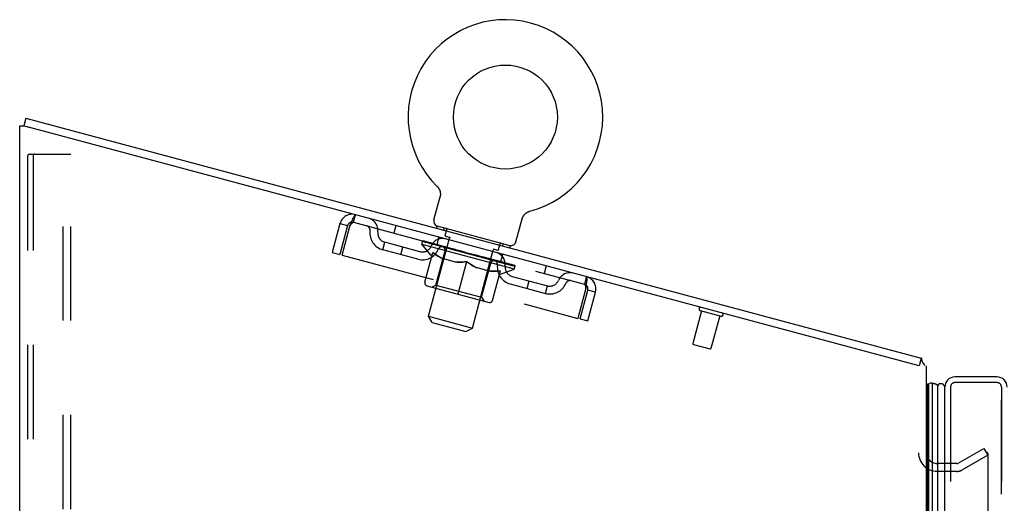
# Model space of a CAD drawing. Header units: inches. Extents: x 0 to 227, y 0 to 147.
# Tile 132 of 256: x 10.99 to 24.02, y 106.24 to 112.63. Entities that reach past the tile are written whole.
import ezdxf

# ---------------------------------------------------------------- set-up
doc = ezdxf.new("R2010")
doc.units = ezdxf.units.IN
doc.header["$LTSCALE"] = 12.466667
doc.header["$MEASUREMENT"] = 0
doc.linetypes.add('HIDDEN', pattern=[0.2, 0.1, -0.1])
doc.layers.get('0').update_dxf_attribs({"linetype": 'CONTINUOUS'})
for name, color, linetype in [('DEFAULT_2', 8, 'HIDDEN'), ('LEFTHAND_DOOR_ASSEMBLY', 7, 'CONTINUOUS'), ('RIGHTHAND_DOOR_ASSEMBLY', 7, 'CONTINUOUS')]:
    doc.layers.add(name, color=color, linetype=linetype)

msp = doc.modelspace()

# ---------------------------------------------------------------- linework, layer by layer
at = {"color": 7, "linetype": 'Continuous'}
for p, q in [((11.071, 111.332), (11.044, 111.231)), ((11.071, 111.332), (22.924, 108.156)), ((11.042, 111.232), (11.044, 111.232)), ((16.516, 110.43), (16.516, 110.43)), ((16.516, 110.43), (16.519, 110.426)), ((16.517, 110.429), (16.518, 110.428)), ((16.519, 110.426), (16.523, 110.423)), ((16.523, 110.423), (16.526, 110.419)), ((16.526, 110.419), (16.529, 110.415)), ((16.529, 110.415), (16.532, 110.411)), ((16.532, 110.411), (16.535, 110.407)), ((16.535, 110.407), (16.538, 110.402)), ((16.538, 110.402), (16.54, 110.398)), ((16.54, 110.398), (16.543, 110.393)), ((16.543, 110.394), (16.545, 110.389)), ((16.545, 110.389), (16.547, 110.384)), ((16.472, 109.987), (16.554, 110.29)), ((16.547, 110.384), (16.549, 110.379)), ((16.549, 110.38), (16.551, 110.375)), ((16.551, 110.375), (16.552, 110.37)), ((16.552, 110.37), (16.554, 110.365)), ((16.554, 110.365), (16.555, 110.36)), ((16.555, 110.295), (16.554, 110.29)), ((16.555, 110.36), (16.556, 110.355)), ((16.556, 110.355), (16.557, 110.35)), ((16.557, 110.35), (16.557, 110.345)), ((16.557, 110.345), (16.558, 110.34)), ((16.558, 110.315), (16.557, 110.31)), ((16.557, 110.31), (16.557, 110.305)), ((16.558, 110.34), (16.558, 110.335)), ((16.558, 110.335), (16.558, 110.33)), ((16.558, 110.33), (16.558, 110.325)), ((16.558, 110.325), (16.558, 110.32)), ((16.558, 110.32), (16.558, 110.315)), ((17.559, 109.696), (17.64, 109.999)), ((17.643, 110.008), (17.645, 110.013)), ((17.645, 110.013), (17.647, 110.018)), ((17.647, 110.018), (17.649, 110.023)), ((17.649, 110.022), (17.651, 110.027)), ((17.651, 110.027), (17.653, 110.032)), ((17.653, 110.032), (17.656, 110.036)), ((17.656, 110.036), (17.659, 110.04)), ((17.658, 110.04), (17.661, 110.044)), ((17.661, 110.044), (17.664, 110.049)), ((17.664, 110.049), (17.667, 110.053)), ((17.667, 110.053), (17.671, 110.056)), ((17.671, 110.056), (17.674, 110.06)), ((17.674, 110.06), (17.678, 110.064)), ((17.678, 110.064), (17.681, 110.067)), ((17.681, 110.067), (17.685, 110.071)), ((17.685, 110.071), (17.689, 110.074)), ((17.689, 110.074), (17.693, 110.077)), ((17.693, 110.077), (17.697, 110.08)), ((17.697, 110.08), (17.701, 110.083)), ((17.701, 110.083), (17.706, 110.086)), ((17.706, 110.086), (17.71, 110.088)), ((17.71, 110.088), (17.715, 110.091)), ((17.714, 110.09), (17.719, 110.093)), ((17.719, 110.093), (17.724, 110.095)), ((17.724, 110.095), (17.729, 110.097)), ((17.728, 110.097), (17.733, 110.098)), ((17.733, 110.098), (17.738, 110.1)), ((17.733, 110.098), (17.735, 110.099)), ((17.738, 110.1), (17.743, 110.101)), ((17.74, 110.1), (17.742, 110.101)), ((17.743, 110.101), (17.743, 110.101)), ((16.515, 109.904), (16.507, 109.875)), ((17.481, 109.645), (16.515, 109.904)), ((17.481, 109.645), (17.473, 109.616)), ((22.924, 108.156), (22.897, 108.055))]:
    msp.add_line(p, q, dxfattribs=at)
at = {"color": 3, "linetype": 'Continuous'}
for p, q in [((10.99, 36.263), (10.99, 111.232)), ((10.99, 111.232), (11.042, 111.232)), ((11.042, 111.232), (11.083, 111.221)), ((11.083, 111.221), (11.094, 111.218)), ((11.094, 111.218), (11.107, 111.215)), ((22.897, 108.055), (11.107, 111.215)), ((22.99, 108.055), (22.99, 36.263))]:
    msp.add_line(p, q, dxfattribs=at)
at = {"color": 7, "linetype": 'Continuous'}
for points in [[(16.557, 110.305), (16.556, 110.3), (16.555, 110.295)], [(17.64, 109.999), (17.641, 110.004), (17.643, 110.008)], [(17.64, 109.999), (17.641, 110.004), (17.643, 110.008)], [(22.941, 108.105), (22.94, 108.107), (22.939, 108.109), (22.938, 108.111), (22.937, 108.114), (22.936, 108.117), (22.936, 108.12), (22.935, 108.123), (22.935, 108.126), (22.934, 108.13), (22.934, 108.133), (22.933, 108.136), (22.933, 108.139), (22.933, 108.142), (22.932, 108.144), (22.931, 108.147), (22.931, 108.149), (22.93, 108.151), (22.929, 108.153), (22.928, 108.154), (22.926, 108.155), (22.925, 108.155), (22.924, 108.156)]]:
    msp.add_lwpolyline(points, dxfattribs=at)
msp.add_circle((17.419, 111.347), 0.688, dxfattribs=at)
for centre, radius, start, end in [((17.419, 111.347), 1.288, 284.5053, 225.4947), ((16.539, 109.969), 0.069, 165, 250), ((17.492, 109.714), 0.069, 260, 345), ((22.764, 107.965), 0.226, 23.648, 38.3119)]:
    msp.add_arc(centre, radius, start, end, dxfattribs=at)
at = {"layer": 'DEFAULT_2', "color": 8, "linetype": 'HIDDEN'}
for p, q in [((11.094, 110.827), (11.094, 36.377)), ((11.115, 110.857), (11.189, 110.857)), ((11.168, 110.827), (11.168, 36.377)), ((11.189, 110.857), (11.669, 110.857)), ((11.565, 36.347), (11.565, 110.857)), ((11.669, 36.347), (11.669, 110.857)), ((16.522, 110.424), (16.523, 110.423)), ((15.407, 109.955), (15.434, 110.055)), ((15.229, 109.937), (15.127, 109.555)), ((15.33, 109.91), (15.228, 109.528)), ((15.229, 109.937), (15.33, 109.91)), ((15.257, 109.52), (15.359, 109.902)), ((15.407, 109.955), (18.465, 109.135)), ((15.967, 109.912), (15.94, 109.812)), ((16.608, 109.879), (16.601, 109.85)), ((16.402, 108.712), (16.68, 109.746)), ((16.514, 109.658), (16.54, 109.759)), ((16.622, 109.782), (16.643, 109.86)), ((16.629, 109.77), (16.687, 109.755)), ((15.795, 109.591), (15.822, 109.691)), ((16.288, 109.566), (15.822, 109.691)), ((16.036, 109.526), (16.063, 109.627)), ((16.312, 109.664), (16.324, 109.709)), ((16.437, 109.515), (16.312, 109.664)), ((16.312, 109.664), (17.536, 109.336)), ((16.332, 109.7), (16.334, 109.706)), ((16.34, 109.694), (16.34, 109.698)), ((17.528, 109.376), (16.34, 109.694)), ((16.348, 109.692), (16.349, 109.695)), ((16.349, 109.692), (16.35, 109.695)), ((16.36, 109.692), (16.361, 109.699)), ((16.374, 109.685), (16.375, 109.688)), ((16.376, 109.685), (16.377, 109.688)), ((16.405, 109.68), (16.406, 109.687)), ((16.418, 109.673), (16.419, 109.677)), ((16.42, 109.673), (16.421, 109.676)), ((16.619, 109.623), (16.424, 109.675)), ((16.466, 109.664), (16.468, 109.67)), ((16.466, 109.66), (16.467, 109.663)), ((16.467, 109.66), (16.468, 109.663)), ((16.47, 109.66), (16.471, 109.662)), ((16.477, 109.658), (16.478, 109.661)), ((16.477, 109.658), (16.478, 109.661)), ((16.48, 109.657), (16.481, 109.66)), ((16.483, 109.656), (16.484, 109.66)), ((16.488, 109.655), (16.488, 109.658)), ((16.501, 109.651), (16.502, 109.654)), ((16.519, 109.646), (16.521, 109.652)), ((16.519, 109.646), (16.52, 109.649)), ((16.539, 109.641), (16.54, 109.644)), ((16.539, 109.641), (16.54, 109.644)), ((16.541, 109.644), (16.543, 109.65)), ((16.55, 109.638), (16.551, 109.641)), ((16.554, 109.637), (16.555, 109.64)), ((16.563, 109.635), (16.563, 109.638)), ((16.574, 109.632), (16.575, 109.639)), ((16.589, 109.628), (16.589, 109.631)), ((16.591, 109.627), (16.592, 109.63)), ((16.618, 109.62), (16.619, 109.623)), ((16.683, 109.605), (16.623, 109.622)), ((16.629, 109.62), (16.63, 109.627)), ((16.634, 109.615), (16.635, 109.619)), ((16.639, 109.614), (16.64, 109.617)), ((16.645, 109.613), (16.647, 109.621)), ((16.649, 109.612), (16.649, 109.615)), ((16.659, 109.609), (16.66, 109.612)), ((16.683, 109.603), (16.683, 109.605)), ((17.327, 109.593), (17.348, 109.671)), ((17.387, 109.67), (17.379, 109.641)), ((15.127, 109.555), (15.228, 109.528)), ((15.257, 109.52), (18.378, 108.684)), ((16.261, 109.466), (15.795, 109.591)), ((16.354, 109.161), (16.459, 109.554)), ((16.437, 109.515), (16.448, 109.512)), ((16.5, 109.125), (16.621, 109.578)), ((16.759, 109.429), (16.585, 109.475)), ((16.756, 109.586), (16.699, 109.601)), ((16.717, 109.593), (16.718, 109.596)), ((16.725, 109.595), (16.727, 109.601)), ((16.728, 109.59), (16.729, 109.594)), ((16.73, 109.59), (16.733, 109.599)), ((16.733, 109.589), (16.734, 109.592)), ((16.74, 109.587), (16.741, 109.59)), ((16.755, 109.583), (16.756, 109.586)), ((16.833, 109.565), (16.781, 109.579)), ((16.793, 109.573), (16.793, 109.576)), ((16.824, 109.568), (16.936, 109.545)), ((16.828, 109.567), (16.83, 109.573)), ((16.828, 109.564), (16.829, 109.567)), ((16.829, 109.567), (16.83, 109.573)), ((16.83, 109.573), (16.83, 109.573)), ((16.832, 109.563), (16.833, 109.566)), ((16.833, 109.562), (16.833, 109.565)), ((16.833, 109.562), (16.834, 109.565)), ((16.914, 109.544), (16.868, 109.556)), ((16.872, 109.552), (16.873, 109.555)), ((16.913, 109.541), (16.914, 109.544)), ((16.931, 109.536), (16.932, 109.539)), ((16.931, 109.536), (16.932, 109.539)), ((16.932, 109.539), (16.932, 109.539)), ((16.934, 109.538), (16.936, 109.545)), ((16.936, 109.535), (16.937, 109.538)), ((16.936, 109.535), (16.937, 109.538)), ((16.937, 109.538), (16.937, 109.538)), ((16.939, 109.537), (17.001, 109.52)), ((16.954, 109.53), (16.954, 109.533)), ((16.97, 109.529), (16.971, 109.533)), ((17.045, 109.509), (16.971, 109.533)), ((16.982, 108.556), (17.259, 109.591)), ((16.991, 109.523), (16.991, 109.526)), ((16.995, 109.519), (16.996, 109.522)), ((17.034, 109.508), (17.035, 109.512)), ((17.035, 109.508), (17.035, 109.511)), ((17.035, 109.511), (17.088, 109.497)), ((17.036, 109.508), (17.036, 109.511)), ((17.039, 109.507), (17.04, 109.51)), ((17.04, 109.51), (17.042, 109.516)), ((17.041, 109.51), (17.042, 109.516)), ((17.042, 109.516), (17.042, 109.516)), ((17.075, 109.498), (17.075, 109.5)), ((17.112, 109.487), (17.113, 109.49)), ((17.113, 109.49), (17.17, 109.475)), ((17.127, 109.483), (17.128, 109.487)), ((17.134, 109.481), (17.135, 109.485)), ((17.137, 109.481), (17.139, 109.49)), ((17.139, 109.48), (17.14, 109.483)), ((17.144, 109.482), (17.145, 109.489)), ((17.15, 109.477), (17.151, 109.48)), ((17.257, 109.602), (17.315, 109.586)), ((17.359, 109.432), (17.386, 109.532)), ((16.792, 109.006), (16.907, 109.434)), ((17.205, 109.309), (17.032, 109.355)), ((17.104, 108.963), (17.225, 109.416)), ((17.185, 109.468), (17.185, 109.471)), ((17.185, 109.471), (17.245, 109.455)), ((17.208, 109.462), (17.209, 109.465)), ((17.219, 109.459), (17.219, 109.462)), ((17.223, 109.458), (17.225, 109.466)), ((17.228, 109.456), (17.229, 109.46)), ((17.233, 109.455), (17.234, 109.458)), ((17.24, 109.457), (17.242, 109.463)), ((17.249, 109.451), (17.25, 109.454)), ((17.25, 109.454), (17.445, 109.401)), ((17.276, 109.444), (17.276, 109.447)), ((17.279, 109.443), (17.279, 109.446)), ((17.294, 109.439), (17.295, 109.446)), ((17.304, 109.436), (17.305, 109.439)), ((17.313, 109.433), (17.314, 109.437)), ((17.317, 109.432), (17.318, 109.436)), ((17.328, 109.433), (17.329, 109.44)), ((17.328, 109.43), (17.329, 109.432)), ((17.328, 109.43), (17.329, 109.432)), ((17.348, 109.424), (17.349, 109.43)), ((17.348, 109.424), (17.349, 109.427)), ((17.366, 109.419), (17.367, 109.422)), ((17.38, 109.416), (17.38, 109.419)), ((17.384, 109.415), (17.385, 109.419)), ((17.387, 109.414), (17.388, 109.417)), ((17.39, 109.413), (17.391, 109.416)), ((17.39, 109.413), (17.391, 109.416)), ((17.397, 109.411), (17.398, 109.414)), ((17.4, 109.41), (17.401, 109.413)), ((17.401, 109.41), (17.402, 109.413)), ((17.403, 109.413), (17.405, 109.419)), ((17.447, 109.398), (17.448, 109.401)), ((17.449, 109.397), (17.45, 109.4)), ((17.464, 109.397), (17.466, 109.403)), ((17.491, 109.386), (17.492, 109.389)), ((17.493, 109.385), (17.494, 109.389)), ((17.509, 109.384), (17.511, 109.391)), ((17.518, 109.379), (17.519, 109.382)), ((17.519, 109.378), (17.52, 109.382)), ((17.528, 109.376), (17.528, 109.379)), ((17.536, 109.336), (17.548, 109.381)), ((17.537, 109.377), (17.539, 109.383)), ((17.959, 109.378), (17.932, 109.278)), ((17.249, 108.921), (17.354, 109.314)), ((17.343, 109.272), (17.353, 109.269)), ((17.353, 109.269), (17.536, 109.336)), ((17.508, 109.239), (17.975, 109.114)), ((18.492, 109.236), (18.465, 109.135)), ((16.38, 109.116), (17.204, 108.895)), ((16.5, 109.125), (16.451, 109.097)), ((16.5, 109.125), (17.104, 108.963)), ((17.481, 109.139), (17.948, 109.014)), ((17.706, 109.079), (17.733, 109.179)), ((17.948, 109.014), (17.975, 109.114)), ((17.104, 108.963), (17.132, 108.914)), ((18.481, 109.066), (18.378, 108.684)), ((18.407, 108.676), (18.51, 109.058)), ((18.508, 108.649), (18.61, 109.031)), ((18.61, 109.031), (18.51, 109.058)), ((16.451, 108.627), (16.402, 108.712)), ((16.402, 108.712), (16.982, 108.556)), ((20.016, 108.783), (19.901, 108.351)), ((19.999, 108.787), (20.273, 108.714)), ((20.256, 108.719), (20.14, 108.287)), ((16.451, 108.627), (16.897, 108.508)), ((18.407, 108.676), (18.508, 108.649)), ((16.897, 108.508), (16.982, 108.556)), ((19.908, 108.339), (20.128, 108.28)), ((23.41, 106.767), (23.751, 106.964)), ((23.803, 106.874), (23.462, 106.677)), ((23.751, 106.964), (23.803, 106.874)), ((23.803, 106.894), (23.803, 37.425)), ((23.395, 106.763), (23.133, 106.763)), ((23.395, 106.659), (23.133, 106.659))]:
    msp.add_line(p, q, dxfattribs=at)
for points in [[(11.115, 110.857), (11.11, 110.856), (11.105, 110.853), (11.1, 110.848), (11.097, 110.842), (11.095, 110.835), (11.094, 110.827)], [(11.189, 110.857), (11.183, 110.856), (11.178, 110.853), (11.174, 110.848), (11.17, 110.842), (11.168, 110.835), (11.168, 110.827)], [(15.359, 109.902), (15.366, 109.92), (15.373, 109.937), (15.38, 109.954), (15.387, 109.97), (15.393, 109.985), (15.4, 109.999), (15.405, 110.012), (15.411, 110.024), (15.416, 110.033), (15.421, 110.042), (15.425, 110.048), (15.428, 110.052), (15.431, 110.055), (15.434, 110.055)], [(15.359, 109.902), (15.363, 109.908), (15.367, 109.915), (15.371, 109.921), (15.375, 109.926), (15.379, 109.932), (15.383, 109.937), (15.386, 109.941), (15.39, 109.945), (15.393, 109.948), (15.396, 109.951), (15.399, 109.953), (15.402, 109.954), (15.405, 109.955), (15.407, 109.955)], [(16.585, 109.475), (16.564, 109.486), (16.542, 109.497), (16.521, 109.51), (16.5, 109.523), (16.479, 109.538), (16.458, 109.553)], [(16.459, 109.554), (16.481, 109.538), (16.503, 109.522), (16.525, 109.508), (16.548, 109.496), (16.57, 109.484), (16.592, 109.473)], [(16.749, 109.431), (16.775, 109.429), (16.8, 109.428), (16.826, 109.428), (16.852, 109.429), (16.879, 109.431), (16.907, 109.434)], [(16.906, 109.433), (16.88, 109.43), (16.855, 109.428), (16.83, 109.427), (16.806, 109.426), (16.782, 109.427), (16.759, 109.429)], [(17.032, 109.355), (17.01, 109.366), (16.989, 109.377), (16.968, 109.39), (16.948, 109.403), (16.927, 109.417), (16.906, 109.433)], [(16.907, 109.434), (16.929, 109.418), (16.951, 109.403), (16.974, 109.388), (16.996, 109.376), (17.018, 109.364), (17.041, 109.353)], [(17.198, 109.311), (17.223, 109.309), (17.248, 109.308), (17.274, 109.308), (17.3, 109.309), (17.327, 109.311), (17.354, 109.314)], [(17.354, 109.313), (17.328, 109.31), (17.302, 109.308), (17.277, 109.307), (17.253, 109.307), (17.229, 109.307), (17.205, 109.309)], [(18.492, 109.236), (18.494, 109.234), (18.496, 109.23), (18.497, 109.225), (18.497, 109.217), (18.497, 109.208), (18.496, 109.197), (18.495, 109.184), (18.494, 109.17), (18.492, 109.155), (18.49, 109.138), (18.488, 109.121), (18.486, 109.103), (18.483, 109.084), (18.481, 109.066)], [(18.465, 109.135), (18.467, 109.134), (18.469, 109.132), (18.471, 109.13), (18.473, 109.127), (18.474, 109.123), (18.475, 109.118), (18.476, 109.113), (18.477, 109.107), (18.478, 109.101), (18.479, 109.095), (18.479, 109.088), (18.48, 109.081), (18.48, 109.073), (18.481, 109.066)], [(23.785, 106.914), (23.785, 106.914), (23.783, 106.914), (23.781, 106.913), (23.779, 106.913), (23.777, 106.912)], [(23.789, 106.913), (23.787, 106.914), (23.785, 106.914)], [(23.789, 106.913), (23.791, 106.913), (23.793, 106.912), (23.794, 106.911), (23.796, 106.909), (23.797, 106.908), (23.799, 106.906), (23.8, 106.904), (23.801, 106.902), (23.802, 106.9), (23.802, 106.898), (23.802, 106.896), (23.803, 106.894)]]:
    msp.add_lwpolyline(points, dxfattribs=at)
for centre, radius, start, end in [((15.391, 109.894), 0.167, 75, 165), ((15.564, 109.847), 0.167, 353.0716, 75), ((15.391, 109.894), 0.063, 75, 165), ((15.565, 109.848), 0.0625, 352.9863, 75), ((16.539, 109.969), 0.069, 250, 255), ((16.633, 109.862), 0.01, 345, 75), ((15.854, 109.812), 0.229, 172.9863, 255), ((15.854, 109.812), 0.125, 173.0716, 255), ((16.589, 109.573), 0.167, 75, 156.9284), ((16.632, 109.78), 0.01, 165, 255), ((16.67, 109.749), 0.01, 345, 75), ((16.32, 109.687), 0.125, 255, 336.9284), ((16.589, 109.573), 0.0625, 75, 157.0137), ((16.583, 109.588), 0.0398, 345, 75), ((17.357, 109.668), 0.01, 75, 165), ((17.492, 109.714), 0.069, 255, 260), ((16.32, 109.687), 0.229, 255, 337.0137), ((17.269, 109.588), 0.01, 75, 165), ((17.251, 109.395), 0.167, 353.0716, 75), ((17.317, 109.596), 0.01, 255, 345), ((17.264, 109.406), 0.0398, 75, 165), ((17.251, 109.396), 0.0625, 352.9863, 75), ((17.541, 109.36), 0.229, 172.9863, 255), ((17.541, 109.36), 0.125, 173.0716, 255), ((18.276, 109.121), 0.167, 75, 156.9284), ((18.449, 109.074), 0.167, 345, 75), ((16.389, 109.152), 0.0371, 165, 255), ((18.007, 109.235), 0.229, 255, 337.0137), ((18.007, 109.235), 0.125, 255, 336.9284), ((18.275, 109.121), 0.0625, 75, 157.0137), ((18.449, 109.074), 0.063, 345, 75), ((17.213, 108.931), 0.0371, 255, 345), ((20.004, 108.808), 0.0215, 75, 255), ((20.279, 108.735), 0.0215, 255, 75), ((19.91, 108.348), 0.01, 165, 255), ((20.13, 108.289), 0.01, 255, 345), ((23.133, 106.906), 0.246, 180, 270), ((23.133, 106.906), 0.142, 180, 270), ((23.395, 106.793), 0.03, 270, 300), ((23.395, 106.793), 0.134, 270, 300)]:
    msp.add_arc(centre, radius, start, end, dxfattribs=at)
for centre, major_axis, ratio, start_param, end_param in [((16.936, 109.545), (0.613, -0.157), 0.05963, 2.96643, 3.140963), ((16.301, 109.696), (0.192, -0.049), 0.05963, 1.376596, 1.469874), ((16.302, 109.702), (0.191, -0.051), 0.060556, 0.430652, 1.470503), ((16.936, 109.545), (0.612, -0.164), 0.060556, -3.141593, -2.96706), ((16.343, 109.684), (0.191, -0.051), 0.060556, 1.551758, 1.645036), ((16.277, 109.702), (0.192, -0.047), 0.05688, 1.20151, 1.294789), ((16.936, 109.545), (0.615, -0.151), 0.05688, 2.791345, 2.965878), ((16.345, 109.691), (0.191, -0.053), 0.05963, 0.605815, 1.645666), ((16.279, 109.709), (0.192, -0.049), 0.05963, 0.25549, 1.295341), ((16.936, 109.545), (0.61, -0.17), 0.05963, -2.96643, -2.791898), ((16.345, 109.686), (0.159, -0.041), 0.05963, 1.065228, 1.614276), ((16.326, 109.692), (0.16, -0.039), 0.05688, 0.890143, 1.43919), ((16.382, 109.677), (0.159, -0.043), 0.060556, 1.240391, 1.789438), ((16.404, 109.668), (0.191, -0.053), 0.05963, 1.72692, 1.820198), ((16.273, 109.703), (0.193, -0.045), 0.052395, 1.026568, 1.119847), ((16.936, 109.545), (0.617, -0.145), 0.052395, 2.616403, 2.790936), ((16.405, 109.675), (0.19, -0.055), 0.05688, 0.7809, 1.820751), ((16.275, 109.71), (0.192, -0.047), 0.05688, 0.080405, 1.120256), ((16.936, 109.545), (0.608, -0.177), 0.05688, -2.791345, -2.616812), ((16.325, 109.692), (0.16, -0.038), 0.052395, 0.715201, 1.264248), ((16.435, 109.662), (0.158, -0.044), 0.05963, 1.415553, 1.9646), ((16.48, 109.648), (0.19, -0.055), 0.05688, 1.902006, 1.995284), ((16.29, 109.699), (0.193, -0.044), 0.046319, 0.851819, 0.945098), ((16.936, 109.545), (0.618, -0.14), 0.046319, 2.441654, 2.616187), ((16.482, 109.654), (0.19, -0.057), 0.052395, 0.955842, 1.995693), ((16.936, 109.545), (0.607, -0.182), 0.052395, -2.616403, -2.44187), ((16.292, 109.705), (0.193, -0.045), 0.052395, -0.094537, 0.945314), ((16.343, 109.687), (0.16, -0.036), 0.046319, 0.540452, 1.089499), ((16.504, 109.644), (0.158, -0.046), 0.05688, 1.590638, 2.139686), ((16.57, 109.624), (0.19, -0.057), 0.052395, 2.076947, 2.170226), ((16.326, 109.689), (0.194, -0.042), 0.038841, 0.677289, 0.770567), ((16.936, 109.545), (0.619, -0.135), 0.038841, 2.267123, 2.441656), ((16.572, 109.63), (0.189, -0.059), 0.046319, 1.130591, 2.170442), ((16.936, 109.545), (0.605, -0.188), 0.046319, -2.441654, -2.267121), ((16.327, 109.696), (0.193, -0.044), 0.046319, -0.269286, 0.770565), ((16.379, 109.677), (0.161, -0.035), 0.038841, 0.365921, 0.914969), ((16.586, 109.622), (0.157, -0.047), 0.052395, 1.76558, 2.314627), ((16.672, 109.596), (0.189, -0.059), 0.046319, 2.251696, 2.344975), ((16.38, 109.675), (0.194, -0.041), 0.030195, 0.502975, 0.596254), ((16.936, 109.545), (0.62, -0.132), 0.030195, 2.09281, 2.267343), ((16.673, 109.603), (0.189, -0.06), 0.038841, 1.305122, 2.344973), ((16.382, 109.681), (0.194, -0.042), 0.038841, -0.443817, 0.596034), ((16.936, 109.545), (0.604, -0.192), 0.038841, -2.267123, -2.092591), ((16.431, 109.663), (0.161, -0.034), 0.030195, 0.191608, 0.740655), ((16.678, 109.597), (0.157, -0.049), 0.046319, 1.940329, 2.489376), ((16.453, 109.662), (0.194, -0.041), 0.030195, -0.61813, 0.421721), ((16.781, 109.567), (0.189, -0.06), 0.038841, 2.426227, 2.519505), ((16.451, 109.656), (0.194, -0.04), 0.020645, 0.328852, 0.422131), ((16.936, 109.545), (0.621, -0.129), 0.020645, 1.918687, 2.09322), ((16.783, 109.574), (0.189, -0.061), 0.030195, 1.479435, 2.519286), ((16.936, 109.545), (0.603, -0.196), 0.030195, -2.09281, -1.918277), ((16.499, 109.645), (0.161, -0.033), 0.020645, 0.017485, 0.566532), ((16.778, 109.57), (0.157, -0.05), 0.038841, 2.11486, 2.663907), ((16.538, 109.639), (0.194, -0.04), 0.020645, -0.792253, 0.247598), ((16.895, 109.537), (0.189, -0.061), 0.030195, 2.60054, 2.693819), ((16.537, 109.633), (0.194, -0.04), 0.010478, 0.154869, 0.248148), ((16.936, 109.545), (0.621, -0.127), 0.010478, 1.744704, 1.919237), ((16.896, 109.543), (0.188, -0.062), 0.020645, 1.653558, 2.693409), ((16.936, 109.545), (0.602, -0.199), 0.020645, -1.918687, -1.744154), ((16.58, 109.623), (0.161, -0.033), 0.010478, 6.126688, 6.675735), ((16.883, 109.542), (0.156, -0.051), 0.030195, 2.289173, 2.83822), ((16.636, 109.613), (0.194, -0.04), 0.010478, -0.966236, -0.000846), ((17.009, 109.506), (0.188, -0.062), 0.020645, 2.774664, 2.867942), ((17.011, 109.512), (0.188, -0.063), 0.010478, 1.827541, 2.867392), ((16.936, 109.545), (0.602, -0.2), 0.010478, 4.538481, 4.720178), ((16.989, 109.514), (0.156, -0.052), 0.020645, 2.463296, 3.012344), ((16.855, 109.554), (0.194, -0.04), 0.010478, 0.274201, 1.314052), ((16.771, 109.572), (0.161, -0.033), 0.010478, -0.000483, 0.504314), ((16.741, 109.578), (0.194, -0.04), 0.010478, 0.099668, 0.192946), ((16.936, 109.545), (0.621, -0.127), 0.010478, -1.571421, -1.396888), ((17.122, 109.476), (0.188, -0.063), 0.010478, 2.74231, 2.948646), ((17.093, 109.486), (0.156, -0.052), 0.010478, 2.637279, 3.14189), ((16.97, 109.523), (0.194, -0.04), 0.020645, 0.448184, 1.488034), ((16.875, 109.544), (0.161, -0.033), 0.020645, 0.129249, 0.678296), ((16.853, 109.548), (0.194, -0.04), 0.020645, 0.273651, 0.366929), ((16.936, 109.545), (0.621, -0.129), 0.020645, -1.397439, -1.222906), ((17.23, 109.454), (0.188, -0.063), 0.010478, -3.140747, -2.175357), ((16.936, 109.545), (0.602, -0.2), 0.010478, 1.222355, 1.396888), ((17.084, 109.493), (0.194, -0.041), 0.030195, 0.622307, 1.662158), ((16.981, 109.516), (0.161, -0.034), 0.030195, 0.303372, 0.852419), ((17.284, 109.435), (0.156, -0.052), 0.010478, 2.749043, 3.29809), ((17.328, 109.428), (0.188, -0.062), 0.020645, 2.893995, 3.933846), ((16.968, 109.517), (0.194, -0.041), 0.030195, 0.447774, 0.541052), ((17.326, 109.421), (0.188, -0.063), 0.010478, 2.893445, 2.986723), ((17.193, 109.464), (0.194, -0.042), 0.038841, 0.79662, 1.836471), ((16.936, 109.545), (0.62, -0.132), 0.030195, -1.223315, -1.048783), ((16.936, 109.545), (0.602, -0.199), 0.020645, 1.048373, 1.222906), ((17.086, 109.488), (0.161, -0.035), 0.038841, 0.477686, 1.026733), ((17.365, 109.413), (0.156, -0.052), 0.020645, 2.57506, 3.124108), ((17.294, 109.437), (0.193, -0.044), 0.046319, 0.971151, 2.011002), ((17.413, 109.405), (0.189, -0.061), 0.030195, 2.719872, 3.759723), ((17.082, 109.487), (0.194, -0.042), 0.038841, 0.622087, 0.715366), ((17.412, 109.398), (0.188, -0.062), 0.020645, 2.719462, 2.812741), ((16.936, 109.545), (0.619, -0.135), 0.038841, -1.049002, -0.874469), ((16.936, 109.545), (0.603, -0.196), 0.030195, 0.87425, 1.048783), ((17.186, 109.461), (0.16, -0.036), 0.046319, 0.652216, 1.201263), ((17.384, 109.412), (0.193, -0.045), 0.052395, 1.1459, 2.185751), ((17.433, 109.395), (0.156, -0.051), 0.030195, 2.400937, 2.949985), ((17.484, 109.386), (0.189, -0.06), 0.038841, 2.545558, 3.585409), ((17.278, 109.436), (0.16, -0.038), 0.052395, 0.826965, 1.376012), ((17.191, 109.457), (0.193, -0.044), 0.046319, 0.796618, 0.889896), ((17.483, 109.379), (0.189, -0.061), 0.030195, 2.545339, 2.638617), ((17.461, 109.392), (0.192, -0.047), 0.05688, 1.320842, 2.360692), ((16.936, 109.545), (0.618, -0.14), 0.046319, -0.874471, -0.699939), ((16.936, 109.545), (0.604, -0.192), 0.038841, 0.699936, 0.874469), ((17.539, 109.371), (0.189, -0.059), 0.046319, 2.371028, 3.410879), ((17.485, 109.381), (0.157, -0.05), 0.038841, 2.226624, 2.775671), ((17.36, 109.414), (0.16, -0.039), 0.05688, 1.001907, 1.550954), ((17.521, 109.376), (0.192, -0.049), 0.05963, 1.495927, 2.535778), ((17.575, 109.361), (0.19, -0.057), 0.052395, 2.196279, 3.23613), ((17.521, 109.371), (0.157, -0.049), 0.046319, 2.052093, 2.601141), ((17.292, 109.43), (0.193, -0.045), 0.052395, 0.971367, 1.064645), ((17.537, 109.365), (0.189, -0.06), 0.038841, 2.371026, 2.464304), ((17.564, 109.364), (0.191, -0.051), 0.060556, 1.671089, 2.71094), ((17.591, 109.357), (0.19, -0.055), 0.05688, 2.021337, 3.061188), ((16.936, 109.545), (0.617, -0.145), 0.052395, -0.699723, -0.52519), ((17.587, 109.358), (0.191, -0.053), 0.05963, 1.846251, 2.886102), ((16.936, 109.545), (0.605, -0.188), 0.046319, 0.525406, 0.699939), ((17.428, 109.396), (0.159, -0.041), 0.05963, 1.176993, 1.72604), ((17.539, 109.367), (0.157, -0.047), 0.052395, 1.877344, 2.426392), ((17.482, 109.382), (0.159, -0.043), 0.060556, 1.352155, 1.901202), ((17.538, 109.367), (0.158, -0.046), 0.05688, 1.702402, 2.25145), ((17.519, 109.372), (0.158, -0.044), 0.05963, 1.527317, 2.076364), ((17.382, 109.406), (0.192, -0.047), 0.05688, 1.146309, 1.239587), ((17.573, 109.355), (0.189, -0.059), 0.046319, 2.196495, 2.289773), ((16.936, 109.545), (0.615, -0.151), 0.05688, -0.524781, -0.350248), ((16.936, 109.545), (0.607, -0.182), 0.052395, 0.350657, 0.52519), ((17.459, 109.386), (0.192, -0.049), 0.05963, 1.321394, 1.414673), ((17.589, 109.351), (0.19, -0.057), 0.052395, 2.021746, 2.115024), ((16.936, 109.545), (0.613, -0.157), 0.05963, -0.349695, -0.175162), ((16.936, 109.545), (0.608, -0.177), 0.05688, 0.175715, 0.350248), ((17.52, 109.369), (0.191, -0.051), 0.060556, 1.496556, 1.589835), ((17.586, 109.352), (0.19, -0.055), 0.05688, 1.846804, 1.940083), ((17.562, 109.358), (0.191, -0.053), 0.05963, 1.671719, 1.764997), ((16.936, 109.545), (0.612, -0.164), 0.060556, -0.174533, 0), ((16.936, 109.545), (0.61, -0.17), 0.05963, 0.000629, 0.175162)]:
    msp.add_ellipse(centre, major_axis=major_axis, ratio=ratio, start_param=start_param, end_param=end_param, dxfattribs=at)
at = {"layer": 'LEFTHAND_DOOR_ASSEMBLY', "color": 3, "linetype": 'Continuous'}
for p, q in [((23.925, 107.909), (23.37, 107.909)), ((23.235, 36.544), (23.235, 107.774))]:
    msp.add_line(p, q, dxfattribs=at)
at = {"layer": 'LEFTHAND_DOOR_ASSEMBLY', "color": 7, "linetype": 'Continuous'}
for p, q in [((22.99, 107.827), (23.002, 107.807)), ((23.002, 36.512), (23.002, 107.807)), ((23.011, 36.51), (23.011, 107.809)), ((23.024, 36.503), (23.024, 107.816)), ((23.068, 107.825), (23.068, 36.494)), ((23.136, 107.802), (23.143, 107.796)), ((23.143, 36.522), (23.143, 107.796))]:
    msp.add_line(p, q, dxfattribs=at)
at = {"layer": 'LEFTHAND_DOOR_ASSEMBLY', "color": 8, "linetype": 'HIDDEN'}
for p, q in [((23.925, 107.834), (23.37, 107.834)), ((23.31, 107.774), (23.31, 36.544)), ((23.985, 36.544), (23.985, 107.774))]:
    msp.add_line(p, q, dxfattribs=at)
at = {"layer": 'LEFTHAND_DOOR_ASSEMBLY', "color": 7, "linetype": 'Continuous'}
for points in [[(23.011, 107.809), (23.014, 107.811), (23.017, 107.813), (23.021, 107.814), (23.024, 107.816)], [(23.068, 107.825), (23.076, 107.824), (23.083, 107.823), (23.091, 107.822), (23.099, 107.82), (23.106, 107.817), (23.114, 107.814), (23.121, 107.811), (23.129, 107.806), (23.136, 107.802)]]:
    msp.add_lwpolyline(points, dxfattribs=at)
at = {"layer": 'LEFTHAND_DOOR_ASSEMBLY', "color": 3, "linetype": 'Continuous'}
for centre, start, end in [((23.37, 107.774), 90, 180), ((23.925, 107.774), 0, 90)]:
    msp.add_arc(centre, 0.135, start, end, dxfattribs=at)
at = {"layer": 'LEFTHAND_DOOR_ASSEMBLY', "color": 7, "linetype": 'Continuous'}
for centre, radius, start, end in [((23.014, 107.779), 0.03, 96.412, 113.7978), ((23.057, 107.769), 0.0569, 78.7115, 124.5669), ((23.185, 107.769), 0.05, 5.6665, 147.3282)]:
    msp.add_arc(centre, radius, start, end, dxfattribs=at)
at = {"layer": 'LEFTHAND_DOOR_ASSEMBLY', "color": 8, "linetype": 'HIDDEN'}
for centre, start, end in [((23.37, 107.774), 90, 180), ((23.925, 107.774), 0, 90)]:
    msp.add_arc(centre, 0.06, start, end, dxfattribs=at)
at = {"layer": 'LEFTHAND_DOOR_ASSEMBLY', "color": 7, "linetype": 'Continuous'}
msp.add_ellipse((23.067, 107.56), major_axis=(0, 0.265), ratio=0.632157, start_param=-0.467087, end_param=-0.001474, dxfattribs=at)
at = {"layer": 'RIGHTHAND_DOOR_ASSEMBLY', "color": 7, "linetype": 'Continuous'}
for p, q in [((23.011, 107.809), (23.014, 107.811)), ((23.014, 107.811), (23.017, 107.813)), ((23.017, 107.813), (23.021, 107.814)), ((23.021, 107.814), (23.024, 107.816)), ((23.136, 107.802), (23.143, 107.796))]:
    msp.add_line(p, q, dxfattribs=at)
at = {"layer": 'RIGHTHAND_DOOR_ASSEMBLY', "color": 8, "linetype": 'HIDDEN'}
for p, q in [((23.925, 107.834), (23.37, 107.834)), ((23.31, 107.774), (23.31, 36.544)), ((23.985, 107.774), (23.985, 36.544))]:
    msp.add_line(p, q, dxfattribs=at)
at = {"layer": 'RIGHTHAND_DOOR_ASSEMBLY', "color": 7, "linetype": 'Continuous'}
msp.add_lwpolyline([(23.068, 107.825), (23.076, 107.824), (23.083, 107.823), (23.091, 107.822), (23.099, 107.82), (23.106, 107.817), (23.114, 107.814), (23.121, 107.811), (23.129, 107.806), (23.136, 107.802)], dxfattribs=at)
at = {"layer": 'RIGHTHAND_DOOR_ASSEMBLY', "color": 8, "linetype": 'HIDDEN'}
for centre, start, end in [((23.37, 107.774), 90, 180), ((23.925, 107.774), 0, 90)]:
    msp.add_arc(centre, 0.06, start, end, dxfattribs=at)
at = {"layer": 'RIGHTHAND_DOOR_ASSEMBLY', "color": 7, "linetype": 'Continuous'}
for start_param, end_param in [(0.260445, 0.346101), (-0.467087, -0.001474)]:
    msp.add_ellipse((23.067, 107.56), major_axis=(0, 0.265), ratio=0.632157, start_param=start_param, end_param=end_param, dxfattribs=at)

doc.saveas('drawing.dxf')
